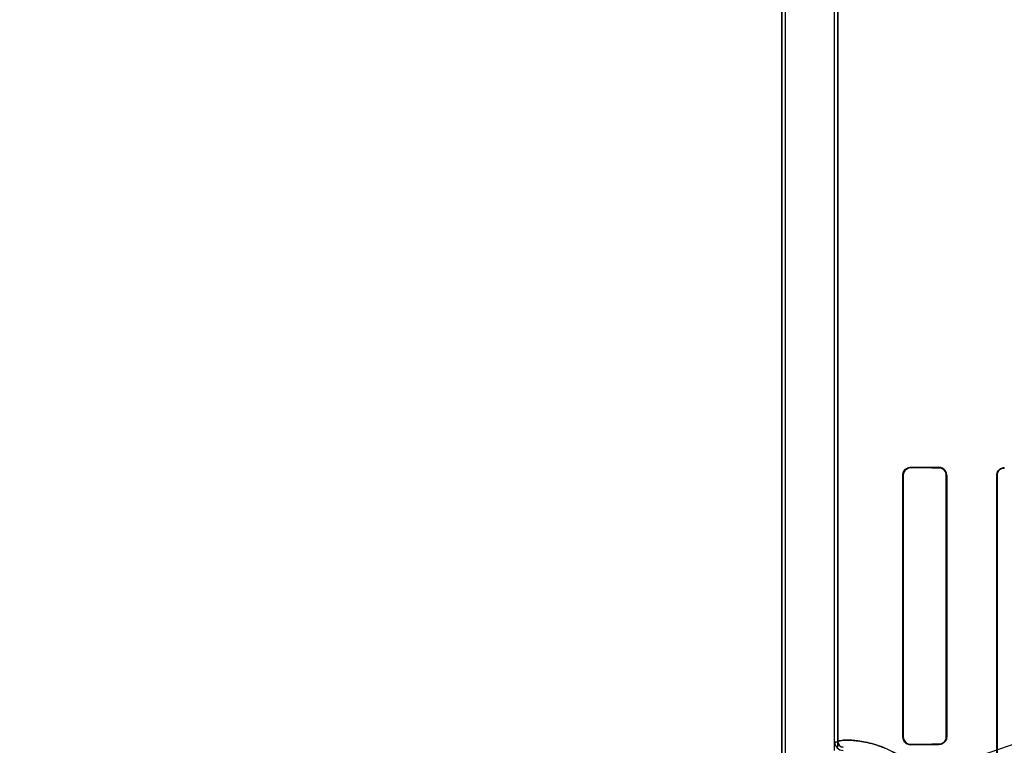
# Model space of a CAD drawing. Header units: millimetres. Extents: x 0 to 297, y 0 to 210.
# Tile 141 of 256: x 55.967 to 56.283, y 158.194 to 158.427. Entities that reach past the tile are written whole.
import ezdxf

# ---------------------------------------------------------------- set-up
doc = ezdxf.new("R2010")
doc.units = ezdxf.units.MM
doc.header["$LTSCALE"] = 16.335
doc.layers.get('0').update_dxf_attribs({"linetype": 'CONTINUOUS'})
for name, color, linetype in [('AXES_REF', 7, 'CONTINUOUS'), ('INTFCLR_1', 7, 'CONTINUOUS'), ('INTFCLR_72935', 7, 'CONTINUOUS')]:
    doc.layers.add(name, color=color, linetype=linetype)

msp = doc.modelspace()

# ---------------------------------------------------------------- linework, layer by layer
at = {"color": 7, "linetype": 'Continuous'}
for radius in [5.8174969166, 5.817, 5.7797484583]:
    msp.add_circle((57.454730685, 154.8339782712), radius, dxfattribs=at)
msp.add_arc((57.454730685, 154.8339782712), 5.76, 278.2771290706, 261.7228709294, dxfattribs=at)
at = {"layer": 'AXES_REF', "color": 9, "linetype": 'Continuous'}
for radius in [5.3067073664, 3.5571461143]:
    msp.add_circle((57.454730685, 154.8339782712), radius, dxfattribs=at)
at = {"layer": 'AXES_REF', "color": 7, "linetype": 'Continuous'}
msp.add_arc((57.454730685, 154.8339782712), 5.892, 143.2753836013, 36.7246163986, dxfattribs=at)
at = {"layer": 'INTFCLR_1', "color": 6, "linetype": 'Continuous'}
for p, q in [((56.2116317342, 158.5359697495), (56.2116317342, 156.9339697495)), ((56.2126896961, 158.5359798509), (56.2126896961, 156.9339697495)), ((56.2285737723, 158.1954153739), (56.2285737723, 158.5363033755)), ((56.2296317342, 158.5363134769), (56.2296317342, 158.195415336)), ((56.2504547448, 158.1969697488), (56.2504547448, 158.2809697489)), ((56.25060682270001, 158.1969697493), (56.25060682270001, 158.2809697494)), ((56.2644369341, 158.2809697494), (56.2644369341, 158.1969697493)), ((56.2645614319, 158.2809697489), (56.2645614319, 158.1969697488)), ((56.2806607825, 158.1069697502), (56.2806607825, 158.2809697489)), ((56.2807695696, 158.1069697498), (56.2807695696, 158.2809697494))]:
    msp.add_line(p, q, dxfattribs=at)
at = {"layer": 'INTFCLR_1', "color": 7, "linetype": 'Continuous'}
for p, q in [((56.25232869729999, 158.2833018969), (56.25306293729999, 158.2834100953)), ((56.25306293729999, 158.1945294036), (56.252327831, 158.1946378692))]:
    msp.add_line(p, q, dxfattribs=at)
at = {"layer": 'INTFCLR_1', "color": 9, "linetype": 'Continuous'}
for p, q in [((56.25306293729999, 158.2835550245), (56.25306293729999, 158.2834100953)), ((56.26206293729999, 158.2833567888), (56.26206293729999, 158.2834854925)), ((56.25060682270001, 158.2809697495), (56.2504547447, 158.2809697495)), ((56.2645614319, 158.2809697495), (56.2644369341, 158.2809697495)), ((56.28076956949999, 158.2809697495), (56.2806607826, 158.2809697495)), ((56.2830629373, 158.283359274), (56.2830629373, 158.2832528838)), ((56.2285737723, 158.1954152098), (56.2296317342, 158.1954152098)), ((56.2504547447, 158.1969697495), (56.25060682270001, 158.1969697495)), ((56.2644369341, 158.1969697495), (56.2645614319, 158.1969697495)), ((56.25306293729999, 158.1945294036), (56.25306293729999, 158.1943844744)), ((56.26206293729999, 158.1944540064), (56.26206293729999, 158.1945827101))]:
    msp.add_line(p, q, dxfattribs=at)
at = {"layer": 'INTFCLR_1', "color": 7, "linetype": 'Continuous'}
msp.add_lwpolyline([(56.2823319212, 158.2831361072), (56.2824069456, 158.2831596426), (56.2824836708, 158.2831808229), (56.2825620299, 158.2831995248), (56.2826419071, 158.2832156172), (56.2827232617, 158.283228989), (56.28280613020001, 158.2832395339), (56.28289045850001, 158.283247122), (56.2829760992, 158.2832516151), (56.2830629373, 158.2832528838)], dxfattribs=at)
at = {"layer": 'INTFCLR_1', "color": 6, "linetype": 'Continuous'}
for radius, start, end in [(0.0028581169, 179.9999882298, 267.2452073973), (0.001800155, 180, 267.24443316)]:
    msp.add_arc((56.2314318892, 158.1954152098), radius, start, end, dxfattribs=at)
for centre, major_axis, start_param, end_param in [((56.5425629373, 158.2839697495), (0.312931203, 0), -2.752156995, -2.682292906), ((56.5425629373, 158.2839697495), (0.330931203, 0), -2.6358278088, -2.5822577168), ((56.5425629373, 158.1939697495), (0.330931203, 0), 2.5822577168, 2.6358278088), ((56.5425629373, 158.1939697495), (0.312931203, 0), 2.682292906, 2.752156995)]:
    msp.add_ellipse(centre, major_axis=major_axis, ratio=0.0034906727, start_param=start_param, end_param=end_param, dxfattribs=at)
for points, knots in [([(56.2504547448, 158.2809697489), (56.2504547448, 158.2814601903), (56.2508241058, 158.2828071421), (56.2522347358, 158.2835620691), (56.25306293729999, 158.2835550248)], [0, 0, 0, 0, 0.3719204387, 1, 1, 1, 1]), ([(56.2645614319, 158.2809697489), (56.2645614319, 158.2814619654), (56.2641893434, 158.282763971), (56.2628434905, 158.2834799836), (56.26206293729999, 158.2834854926)], [0, 0, 0, 0, 0.3867227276, 1, 1, 1, 1]), ([(56.2620629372, 158.2833567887), (56.2625271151, 158.2833542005), (56.26376091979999, 158.2829971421), (56.2644369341, 158.2817140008), (56.2644369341, 158.2809697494)], [0, 0, 0, 0, 0.3841203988, 1, 1, 1, 1]), ([(56.2806607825, 158.2809697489), (56.2806607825, 158.2814446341), (56.2810234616, 158.2826918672), (56.2823197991, 158.2833631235), (56.2830629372, 158.2833592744)], [0, 0, 0, 0, 0.3898786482, 1, 1, 1, 1]), ([(56.25306293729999, 158.1943844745), (56.2525566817, 158.1943801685), (56.2512029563, 158.1947535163), (56.2504547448, 158.1961560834), (56.2504547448, 158.1969697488)], [0, 0, 0, 0, 0.3835584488, 1, 1, 1, 1]), ([(56.2644369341, 158.1969697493), (56.2644369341, 158.1965009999), (56.26408198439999, 158.1952642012), (56.2628029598, 158.1945868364), (56.2620629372, 158.19458271)], [0, 0, 0, 0, 0.387786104, 1, 1, 1, 1]), ([(56.2645614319, 158.1969697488), (56.2645614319, 158.1964775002), (56.26418931, 158.195175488), (56.2628434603, 158.1944595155), (56.26206293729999, 158.1944540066)], [0, 0, 0, 0, 0.3867473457, 1, 1, 1, 1])]:
    msp.add_open_spline(points, degree=3, knots=knots, dxfattribs=at)
at = {"layer": 'INTFCLR_1', "color": 7, "linetype": 'Continuous'}
for points, knots in [([(56.25060682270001, 158.2809697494), (56.2506070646, 158.2814748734), (56.2509978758, 158.2827573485), (56.2523218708, 158.2834052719), (56.2530629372, 158.2834100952)], [0, 0, 0, 0, 0.4053294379, 1, 1, 1, 1]), ([(56.2807695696, 158.2809697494), (56.28076940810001, 158.2814774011), (56.2811726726, 158.2826857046), (56.2824042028, 158.2832418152), (56.2830629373, 158.2832528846)], [0, 0, 0, 0, 0.4351999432, 1, 1, 1, 1]), ([(56.2530629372, 158.1945294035), (56.2525705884, 158.1945332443), (56.2512929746, 158.1948910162), (56.25060390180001, 158.1962168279), (56.25060682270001, 158.1969697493)], [0, 0, 0, 0, 0.3953805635, 1, 1, 1, 1])]:
    msp.add_open_spline(points, degree=3, knots=knots, dxfattribs=at)
msp.add_open_spline([(56.28076956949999, 158.2809697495), (56.2807695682, 158.2814965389), (56.2808167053, 158.2822861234), (56.2813165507, 158.2824524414)], degree=3, dxfattribs=at)
at = {"layer": 'INTFCLR_1', "color": 9, "linetype": 'Continuous'}
msp.add_open_spline([(56.2296317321, 158.1954153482), (56.2296317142, 158.19549852), (56.2299255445, 158.1956642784), (56.2308105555, 158.1958389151), (56.23230026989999, 158.19593599), (56.2341959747, 158.1958768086), (56.2361955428, 158.1956825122), (56.2385597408, 158.1952821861), (56.2407522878, 158.1947332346), (56.2426814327, 158.1941200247), (56.2448732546, 158.1933114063), (56.2478326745, 158.1919601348), (56.2508378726, 158.190170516), (56.2533633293, 158.1883424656), (56.25538617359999, 158.1866621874), (56.25744550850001, 158.1846846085), (56.2595156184, 158.1823614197), (56.26118051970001, 158.1801400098), (56.2624793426, 158.178135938), (56.2638069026, 158.175849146), (56.265012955, 158.1733313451), (56.26605715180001, 158.1705848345), (56.2667684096, 158.1683096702), (56.2673617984, 158.1658809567), (56.26796580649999, 158.1624349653), (56.2681525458, 158.1597647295), (56.2681525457, 158.1579697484)], degree=3, knots=[0, 0, 0, 0, 0.0041251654, 0.0132567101, 0.04827247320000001, 0.0750913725, 0.1081005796, 0.1475768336, 0.1940064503, 0.2200398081, 0.2479521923, 0.3098400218, 0.3811074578, 0.4210144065, 0.464380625, 0.5114269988, 0.5624909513, 0.6185507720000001, 0.6489188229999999, 0.6808977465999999, 0.7496560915, 0.7870631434, 0.8265668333, 0.8678076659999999, 0.9109723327, 1, 1, 1, 1], dxfattribs=at)
at = {"layer": 'INTFCLR_72935', "color": 6, "linetype": 'Continuous'}
for p, q in [((56.2116317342, 156.9339697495), (56.2116317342, 158.5359697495)), ((56.2126896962, 158.5359899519), (56.2126896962, 156.9339697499)), ((56.2285737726, 158.1925841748), (56.2285737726, 158.5362932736)), ((56.2296317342, 158.1936583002), (56.2296317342, 158.5363134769)), ((56.2504547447, 158.2809697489), (56.2504547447, 158.1969697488)), ((56.25060682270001, 158.2809697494), (56.25060682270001, 158.1969697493)), ((56.2644369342, 158.1969697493), (56.2644369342, 158.2809697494)), ((56.264561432, 158.1969697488), (56.264561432, 158.2809697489)), ((56.2806607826, 158.2809697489), (56.2806607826, 158.1069697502)), ((56.28076956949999, 158.2809697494), (56.28076956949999, 158.1069697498))]:
    msp.add_line(p, q, dxfattribs=at)
at = {"layer": 'INTFCLR_72935', "color": 7, "linetype": 'Continuous'}
for p, q in [((56.25306293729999, 158.2834100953), (56.252327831, 158.2833016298)), ((56.25232869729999, 158.194637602), (56.25306293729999, 158.1945294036))]:
    msp.add_line(p, q, dxfattribs=at)
at = {"layer": 'INTFCLR_72935', "color": 9, "linetype": 'Continuous'}
for p, q in [((56.25306293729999, 158.2834100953), (56.25306293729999, 158.2835550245)), ((56.26206293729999, 158.2834854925), (56.26206293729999, 158.2833567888)), ((56.2504547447, 158.2809697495), (56.25060682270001, 158.2809697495)), ((56.2644369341, 158.2809697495), (56.2645614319, 158.2809697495)), ((56.2806607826, 158.2809697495), (56.28076956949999, 158.2809697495)), ((56.2830629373, 158.2832528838), (56.2830629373, 158.283359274)), ((56.25060682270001, 158.1969697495), (56.2504547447, 158.1969697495)), ((56.2645614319, 158.1969697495), (56.2644369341, 158.1969697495)), ((56.25306293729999, 158.1943844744), (56.25306293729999, 158.1945294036)), ((56.26206293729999, 158.1945827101), (56.26206293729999, 158.1944540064))]:
    msp.add_line(p, q, dxfattribs=at)
at = {"layer": 'INTFCLR_72935', "color": 7, "linetype": 'Continuous'}
msp.add_lwpolyline([(56.2830629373, 158.2832528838), (56.282981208, 158.2832517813), (56.2828987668, 158.2832476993), (56.2828157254, 158.2832405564), (56.2827315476, 158.2832301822), (56.282647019, 158.2832165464), (56.28256420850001, 158.2832000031), (56.2824838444, 158.2831808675), (56.2824053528, 158.2831591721), (56.2823288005, 158.2831350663)], dxfattribs=at)
at = {"layer": 'INTFCLR_72935', "color": 6, "linetype": 'Continuous'}
for centre, major_axis, start_param, end_param in [((56.5425629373, 158.2839697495), (0.312931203, 0), -2.752156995, -2.682292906), ((56.5425629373, 158.2839697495), (0.330931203, 0), -2.6358278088, -2.5822577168), ((56.5425629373, 158.1939697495), (0.330931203, 0), 2.5822577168, 2.6358278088), ((56.5425629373, 158.1939697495), (0.312931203, 0), 2.682292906, 2.752156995)]:
    msp.add_ellipse(centre, major_axis=major_axis, ratio=0.0034906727, start_param=start_param, end_param=end_param, dxfattribs=at)
for points, knots in [([(56.2504547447, 158.2809697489), (56.2504547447, 158.2814612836), (56.2508252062, 158.2828084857), (56.2522357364, 158.2835620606), (56.25306293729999, 158.2835550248)], [0, 0, 0, 0, 0.3727233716, 1, 1, 1, 1]), ([(56.264561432, 158.2809697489), (56.264561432, 158.2814619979), (56.2641893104, 158.2827640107), (56.2628434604, 158.2834799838), (56.26206293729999, 158.2834854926)], [0, 0, 0, 0, 0.3867475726, 1, 1, 1, 1]), ([(56.2644369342, 158.2809697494), (56.2644369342, 158.2814453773), (56.26407487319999, 158.2826836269), (56.2627965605, 158.283352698), (56.26206293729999, 158.2833567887)], [0, 0, 0, 0, 0.3933206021, 1, 1, 1, 1]), ([(56.2830629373, 158.2833592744), (56.28260031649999, 158.2833616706), (56.2813540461, 158.2830180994), (56.2806607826, 158.2817242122), (56.2806607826, 158.2809697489)], [0, 0, 0, 0, 0.3801090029, 1, 1, 1, 1]), ([(56.2504547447, 158.1969697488), (56.2504547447, 158.1964793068), (56.2508241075, 158.1951323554), (56.25223473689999, 158.1943774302), (56.25306293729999, 158.1943844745)], [0, 0, 0, 0, 0.3719210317, 1, 1, 1, 1]), ([(56.26206293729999, 158.19458271), (56.2625271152, 158.1945852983), (56.2637609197, 158.194942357), (56.2644369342, 158.1962254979), (56.2644369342, 158.1969697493)], [0, 0, 0, 0, 0.3841204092, 1, 1, 1, 1]), ([(56.264561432, 158.1969697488), (56.264561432, 158.196477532), (56.26418934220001, 158.1951755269), (56.2628434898, 158.1944595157), (56.26206293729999, 158.1944540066)], [0, 0, 0, 0, 0.3867230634, 1, 1, 1, 1])]:
    msp.add_open_spline(points, degree=3, knots=knots, dxfattribs=at)
at = {"layer": 'INTFCLR_72935', "color": 7, "linetype": 'Continuous'}
for points, knots in [([(56.25306293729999, 158.2834100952), (56.2525705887, 158.2834062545), (56.2512929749, 158.283048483), (56.25060390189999, 158.281722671), (56.25060682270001, 158.2809697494)], [0, 0, 0, 0, 0.3953803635, 1, 1, 1, 1]), ([(56.2830629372, 158.2832528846), (56.28251324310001, 158.2832452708), (56.2813014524, 158.2828163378), (56.2807665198, 158.2815877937), (56.28076956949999, 158.2809697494)], [0, 0, 0, 0, 0.4707548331, 1, 1, 1, 1]), ([(56.25060682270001, 158.1969697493), (56.2506070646, 158.1964646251), (56.25099787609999, 158.19518215), (56.25232187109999, 158.1945342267), (56.25306293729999, 158.1945294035)], [0, 0, 0, 0, 0.4053296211, 1, 1, 1, 1])]:
    msp.add_open_spline(points, degree=3, knots=knots, dxfattribs=at)
msp.add_open_spline([(56.2823288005, 158.2831350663), (56.2818368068, 158.282970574), (56.2811093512, 158.2826868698), (56.2811093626, 158.2821681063)], degree=3, dxfattribs=at)
at = {"layer": 'INTFCLR_72935', "color": 9, "linetype": 'Continuous'}
msp.add_open_spline([(56.2681525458, 158.1579697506), (56.2681525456, 158.1597627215), (56.267966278, 158.1624292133), (56.2673641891, 158.1658687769), (56.2667735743, 158.1682903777), (56.2660654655, 158.1705605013), (56.2650253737, 158.1733023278), (56.263823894, 158.175816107), (56.2625011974, 158.1781001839), (56.26120253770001, 158.1801090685), (56.25983515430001, 158.181936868), (56.2584219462, 158.1835890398), (56.2570711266, 158.1850439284), (56.25481524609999, 158.1872108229), (56.2516038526, 158.1897129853), (56.2483661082, 158.1916435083), (56.2459411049, 158.1928240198), (56.2437837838, 158.1937404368), (56.2412908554, 158.1945989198), (56.2385446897, 158.1952856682), (56.2361719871, 158.1956858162), (56.2341689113, 158.1958787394), (56.2322785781, 158.1959354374), (56.2307989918, 158.1958372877), (56.2299206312, 158.1956626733), (56.229631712, 158.1954975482), (56.22963173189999, 158.1954153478)], degree=3, knots=[0, 0, 0, 0, 0.0889302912, 0.1320109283, 0.1731077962, 0.212468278, 0.2498811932, 0.3184911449, 0.3503407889, 0.3807521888, 0.4370994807, 0.4633826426, 0.4885643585, 0.5355429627, 0.6183983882, 0.6898525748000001, 0.7220784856, 0.7521177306, 0.8060655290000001, 0.8526625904, 0.8923367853, 0.9253917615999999, 0.9521384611, 0.9869002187, 0.9959229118, 1, 1, 1, 1], dxfattribs=at)
at = {"layer": 'INTFCLR_72935', "color": 6, "linetype": 'Continuous'}
msp.add_open_spline([(56.23134532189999, 158.1936171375), (56.2308018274, 158.1936432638), (56.22992913, 158.1938848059), (56.2299291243, 158.194428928)], degree=3, dxfattribs=at)

doc.saveas('drawing.dxf')
